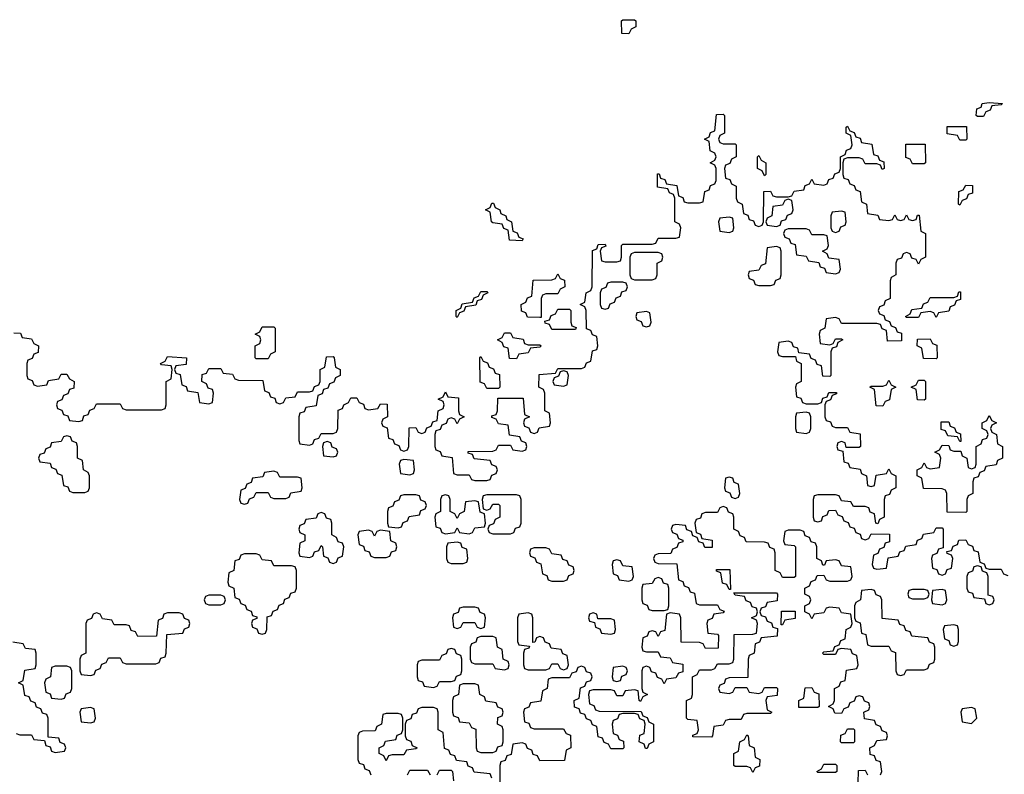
# Model space of a CAD drawing. Header units: inches. Extents: x 2777885 to 2884230, y 684484 to 829189.
# Tile 105 of 239: x 2784410 to 2787741, y 782440 to 784994. Entities that reach past the tile are written whole.
import ezdxf

# ---------------------------------------------------------------- set-up
doc = ezdxf.new("R2010")
doc.units = ezdxf.units.IN
doc.header["$MEASUREMENT"] = 0
doc.layers.add('C7788', color=7, linetype='Continuous')

msp = doc.modelspace()

# ---------------------------------------------------------------- linework, layer by layer
at = {"layer": 'C7788', "color": 6}
for points in [[(2786470, 784946), (2786447.3, 784947.3), (2786446, 784990), (2786450, 784994), (2786490, 784994), (2786494, 784990), (2786494, 784970), (2786478, 784962)], [(2787650, 784666), (2787646, 784670), (2787648, 784692), (2787662, 784698), (2787666, 784710), (2787690, 784714), (2787734, 784710), (2787730, 784706), (2787698, 784702), (2787692.7, 784687.3), (2787678, 784682), (2787670, 784666)], [(2787590, 784586), (2787582, 784602), (2787547.3, 784607.3), (2787547.3, 784632.7), (2787612.7, 784632.7), (2787614, 784590), (2787610, 784586)], [(2787430, 784506), (2787422, 784522), (2787407.3, 784527.3), (2787407.3, 784572.7), (2787472.7, 784572.7), (2787474, 784510), (2787470, 784506)], [(2786930, 784466), (2786922, 784482), (2786906, 784490), (2786906, 784530), (2786910, 784534), (2786918, 784518), (2786934, 784510), (2786934, 784470)], [(2787590, 784366), (2787586, 784370), (2787587.3, 784412.7), (2787602, 784418), (2787610, 784434), (2787632.7, 784432.7), (2787632.7, 784407.3), (2787618, 784402), (2787612.7, 784387.3), (2787598, 784382)], [(2786110, 784246), (2786067.3, 784247.3), (2786062, 784282), (2786047.3, 784287.3), (2786042, 784302), (2786010, 784306), (2786006, 784310), (2786002, 784342), (2785986, 784350), (2786002, 784358), (2786007.3, 784372.7), (2786012.7, 784372.7), (2786018, 784358), (2786034, 784350), (2786038, 784338), (2786054, 784330), (2786058, 784318), (2786074, 784310), (2786078, 784278), (2786092.7, 784272.7), (2786098, 784258), (2786112.7, 784252.7)], [(2787010, 784386), (2786998, 784382), (2786990, 784366), (2786958, 784362), (2786954, 784330), (2786938, 784322), (2786934, 784310), (2786938, 784298), (2786970, 784294), (2786982, 784298), (2786987.3, 784312.7), (2787002, 784318), (2787007.3, 784332.7), (2787022, 784338), (2787026, 784350), (2787022, 784382)], [(2787190, 784346), (2787158, 784342), (2787154, 784330), (2787154, 784290), (2787158, 784278), (2787170, 784274), (2787182, 784278), (2787187.3, 784292.7), (2787202, 784298), (2787206, 784310), (2787202, 784342)], [(2786810, 784326), (2786778, 784322), (2786774, 784310), (2786778, 784278), (2786810, 784274), (2786822, 784278), (2786826, 784290), (2786822, 784322)], [(2787070, 784286), (2787010, 784286), (2786998, 784282), (2786994, 784270), (2786998, 784258), (2787012.7, 784252.7), (2787018, 784238), (2787032.7, 784232.7), (2787038, 784198), (2787070, 784194), (2787078, 784178), (2787112.7, 784172.7), (2787118, 784158), (2787132.7, 784152.7), (2787138, 784138), (2787170, 784134), (2787182, 784138), (2787186, 784150), (2787182, 784182), (2787147.3, 784187.3), (2787142, 784202), (2787126, 784210), (2787142, 784218), (2787146, 784230), (2787142, 784262), (2787130, 784266), (2787090, 784266), (2787082, 784282)], [(2786570, 784206), (2786490, 784206), (2786478, 784202), (2786474, 784190), (2786474, 784130), (2786478, 784118), (2786490, 784114), (2786550, 784114), (2786562, 784118), (2786566, 784130), (2786566, 784170), (2786582, 784178), (2786586, 784190), (2786582, 784202)], [(2786970, 784226), (2786938, 784222), (2786932.7, 784167.3), (2786918, 784162), (2786910, 784146), (2786878, 784142), (2786874, 784130), (2786878, 784118), (2786892.7, 784112.7), (2786898, 784098), (2786910, 784094), (2786950, 784094), (2786962, 784098), (2786967.3, 784112.7), (2786982, 784118), (2786986, 784130), (2786986, 784210), (2786982, 784222)], [(2786170, 783986), (2786127.3, 783987.3), (2786122, 784002), (2786107.3, 784007.3), (2786106, 784030), (2786122, 784038), (2786127.3, 784052.7), (2786142, 784058), (2786147.3, 784112.7), (2786210, 784114), (2786222, 784118), (2786230, 784134), (2786238, 784118), (2786252.7, 784112.7), (2786254, 784090), (2786238, 784082), (2786230, 784066), (2786190, 784066), (2786178, 784062), (2786174, 784050), (2786174, 783986)], [(2786450, 784106), (2786410, 784106), (2786398, 784102), (2786392.7, 784087.3), (2786378, 784082), (2786374, 784070), (2786374, 784030), (2786378, 784018), (2786390, 784014), (2786402, 784018), (2786407.3, 784032.7), (2786422, 784038), (2786427.3, 784052.7), (2786442, 784058), (2786447.3, 784072.7), (2786462, 784078), (2786466, 784090), (2786462, 784102)], [(2785890, 783986), (2785886, 783990), (2785886, 784010), (2785902, 784018), (2785907.3, 784032.7), (2785942, 784038), (2785947.3, 784052.7), (2785962, 784058), (2785970, 784074), (2785990, 784074), (2785994, 784070), (2785978, 784062), (2785972.7, 784047.3), (2785958, 784042), (2785952.7, 784027.3), (2785918, 784022), (2785912.7, 784007.3), (2785898, 784002)], [(2787510, 783986), (2787502, 784002), (2787490, 784006), (2787458, 784002), (2787450, 783986), (2787410, 783986), (2787406, 783990), (2787422, 783998), (2787427.3, 784012.7), (2787462, 784018), (2787467.3, 784032.7), (2787482, 784038), (2787490, 784054), (2787570, 784054), (2787582, 784058), (2787587.3, 784072.7), (2787592.7, 784072.7), (2787592.7, 784047.3), (2787578, 784042), (2787572.7, 784027.3), (2787558, 784022), (2787552.7, 784007.3), (2787518, 784002)], [(2786210, 783946), (2786202, 783962), (2786187.3, 783967.3), (2786186, 783974), (2786202, 783978), (2786207.3, 783992.7), (2786222, 783998), (2786230, 784014), (2786270, 784014), (2786274, 784010), (2786274, 783970), (2786278, 783958), (2786292.7, 783952.7), (2786290, 783946)], [(2786530, 784006), (2786498, 784002), (2786494, 783990), (2786498, 783978), (2786512.7, 783972.7), (2786518, 783958), (2786530, 783954), (2786542, 783958), (2786546, 783970), (2786542, 784002)], [(2785210, 783846), (2785206, 783850), (2785206, 783890), (2785222, 783898), (2785226, 783910), (2785222, 783922), (2785206, 783930), (2785222, 783938), (2785230, 783954), (2785270, 783954), (2785274, 783950), (2785274, 783870), (2785258, 783862), (2785250, 783846)], [(2786130, 783894), (2786170, 783894), (2786174, 783890), (2786170, 783886), (2786138, 783882), (2786130, 783866), (2786098, 783862), (2786090, 783846), (2786067.3, 783847.3), (2786062, 783882), (2786047.3, 783887.3), (2786042, 783902), (2786026, 783910), (2786042, 783918), (2786050, 783934), (2786070, 783934), (2786078, 783918), (2786112.7, 783912.7), (2786118, 783898)], [(2787510, 783846), (2787467.3, 783847.3), (2787462, 783882), (2787446, 783890), (2787447.3, 783912.7), (2787490, 783914), (2787498, 783898), (2787512.7, 783892.7), (2787514, 783850)], [(2785990, 783746), (2785982, 783762), (2785967.3, 783767.3), (2785966, 783850), (2785970, 783854), (2785978, 783838), (2785992.7, 783832.7), (2785998, 783818), (2786012.7, 783812.7), (2786018, 783798), (2786032.7, 783792.7), (2786034, 783750), (2786030, 783746)], [(2786250, 783806), (2786238, 783802), (2786232.7, 783787.3), (2786218, 783782), (2786214, 783770), (2786218, 783758), (2786250, 783754), (2786262, 783758), (2786266, 783790), (2786262, 783802)], [(2787330, 783686), (2787307.3, 783687.3), (2787302, 783742), (2787286, 783750), (2787290, 783754), (2787330, 783754), (2787342, 783758), (2787350, 783774), (2787358, 783758), (2787374, 783750), (2787358, 783742), (2787352.7, 783707.3), (2787338, 783702)], [(2787470, 783706), (2787447.3, 783707.3), (2787442, 783742), (2787426, 783750), (2787442, 783758), (2787450, 783774), (2787470, 783774), (2787474, 783770), (2787474, 783710)], [(2787070, 783666), (2787038, 783662), (2787034, 783650), (2787034, 783610), (2787038, 783598), (2787070, 783594), (2787082, 783598), (2787086, 783610), (2787086, 783650), (2787082, 783662)], [(2787610, 783326), (2787547.3, 783327.3), (2787546, 783390), (2787542, 783402), (2787530, 783406), (2787467.3, 783407.3), (2787462, 783442), (2787446, 783450), (2787446, 783470), (2787462, 783478), (2787470, 783494), (2787478, 783478), (2787490, 783474), (2787522, 783478), (2787526, 783510), (2787522, 783522), (2787506, 783530), (2787522, 783538), (2787530, 783554), (2787552.7, 783552.7), (2787558, 783538), (2787570, 783534), (2787594, 783534), (2787598, 783518), (2787614, 783510), (2787618, 783478), (2787630, 783474), (2787642, 783478), (2787646, 783490), (2787646, 783550), (2787662, 783558), (2787667.3, 783572.7), (2787682, 783578), (2787686, 783590), (2787682, 783602), (2787666, 783610), (2787666, 783630), (2787682, 783638), (2787690, 783654), (2787698, 783638), (2787714, 783630), (2787698, 783622), (2787694, 783610), (2787698, 783598), (2787714, 783590), (2787718, 783558), (2787734, 783550), (2787734, 783510), (2787718, 783502), (2787712.7, 783487.3), (2787678, 783482), (2787672.7, 783467.3), (2787658, 783462), (2787652.7, 783447.3), (2787638, 783442), (2787634, 783430), (2787634, 783390), (2787618, 783382), (2787614, 783370), (2787614, 783330)], [(2787590, 783566), (2787582, 783582), (2787550, 783586), (2787542, 783602), (2787527.3, 783607.3), (2787527.3, 783632.7), (2787552.7, 783632.7), (2787558, 783618), (2787572.7, 783612.7), (2787578, 783598), (2787592.7, 783592.7), (2787594, 783566)], [(2784570, 783586), (2784558, 783582), (2784550, 783566), (2784518, 783562), (2784512.7, 783547.3), (2784498, 783542), (2784492.7, 783527.3), (2784478, 783522), (2784474, 783510), (2784478, 783498), (2784512.7, 783492.7), (2784518, 783478), (2784532.7, 783472.7), (2784538, 783458), (2784552.7, 783452.7), (2784558, 783418), (2784572.7, 783412.7), (2784578, 783398), (2784590, 783394), (2784630, 783394), (2784642, 783398), (2784646, 783410), (2784646, 783450), (2784642, 783462), (2784626, 783470), (2784622, 783502), (2784606, 783510), (2784606, 783550), (2784602, 783562), (2784587.3, 783567.3), (2784582, 783582)], [(2785450, 783566), (2785438, 783562), (2785434, 783550), (2785438, 783518), (2785470, 783514), (2785482, 783518), (2785486, 783530), (2785482, 783542), (2785467.3, 783547.3), (2785462, 783562)], [(2785710, 783506), (2785698, 783502), (2785694, 783490), (2785698, 783458), (2785730, 783454), (2785742, 783458), (2785746, 783470), (2785742, 783502)], [(2785270, 783466), (2785238, 783462), (2785232.7, 783447.3), (2785198, 783442), (2785192.7, 783427.3), (2785178, 783422), (2785172.7, 783407.3), (2785158, 783402), (2785154, 783370), (2785158, 783358), (2785170, 783354), (2785182, 783358), (2785187.3, 783372.7), (2785202, 783378), (2785210, 783394), (2785250, 783394), (2785258, 783378), (2785270, 783374), (2785310, 783374), (2785322, 783378), (2785327.3, 783392.7), (2785362, 783398), (2785366, 783410), (2785362, 783442), (2785350, 783446), (2785290, 783446), (2785282, 783462)], [(2786810, 783446), (2786798, 783442), (2786794, 783410), (2786798, 783398), (2786812.7, 783392.7), (2786818, 783378), (2786830, 783374), (2786842, 783378), (2786846, 783390), (2786842, 783422), (2786827.3, 783427.3), (2786822, 783442)], [(2785750, 783386), (2785710, 783386), (2785698, 783382), (2785692.7, 783367.3), (2785678, 783362), (2785672.7, 783347.3), (2785658, 783342), (2785654, 783330), (2785654, 783290), (2785658, 783278), (2785690, 783274), (2785702, 783278), (2785707.3, 783292.7), (2785722, 783298), (2785727.3, 783312.7), (2785762, 783318), (2785767.3, 783332.7), (2785782, 783338), (2785786, 783350), (2785782, 783362), (2785767.3, 783367.3), (2785762, 783382)], [(2785850, 783386), (2785838, 783382), (2785834, 783370), (2785834, 783330), (2785818, 783322), (2785814, 783310), (2785818, 783278), (2785832.7, 783272.7), (2785838, 783258), (2785850, 783254), (2785882, 783258), (2785890, 783274), (2785898, 783258), (2785930, 783254), (2785942, 783258), (2785950, 783274), (2785982, 783278), (2785986, 783290), (2785982, 783322), (2785967.3, 783327.3), (2785962, 783362), (2785950, 783366), (2785918, 783362), (2785914, 783330), (2785898, 783322), (2785890, 783306), (2785882, 783322), (2785866, 783330), (2785866, 783370), (2785862, 783382)], [(2786090, 783386), (2785990, 783386), (2785978, 783382), (2785974, 783370), (2785978, 783338), (2785990, 783334), (2786002, 783338), (2786010, 783354), (2786030, 783354), (2786034, 783350), (2786034, 783310), (2786018, 783302), (2786012.7, 783287.3), (2785998, 783282), (2785994, 783270), (2785998, 783258), (2786010, 783254), (2786070, 783254), (2786082, 783258), (2786087.3, 783272.7), (2786102, 783278), (2786106, 783290), (2786106, 783370), (2786102, 783382)], [(2785430, 783326), (2785418, 783322), (2785412.7, 783307.3), (2785378, 783302), (2785372.7, 783287.3), (2785358, 783282), (2785354, 783270), (2785358, 783258), (2785374, 783250), (2785374, 783230), (2785358, 783222), (2785354, 783190), (2785358, 783178), (2785390, 783174), (2785402, 783178), (2785407.3, 783192.7), (2785422, 783198), (2785430, 783214), (2785434, 783210), (2785438, 783178), (2785452.7, 783172.7), (2785458, 783158), (2785470, 783154), (2785482, 783158), (2785487.3, 783172.7), (2785502, 783178), (2785506, 783210), (2785502, 783222), (2785487.3, 783227.3), (2785482, 783242), (2785466, 783250), (2785466, 783290), (2785462, 783302), (2785447.3, 783307.3), (2785442, 783322)], [(2785630, 783266), (2785618, 783262), (2785610, 783246), (2785602, 783262), (2785590, 783266), (2785558, 783262), (2785554, 783250), (2785558, 783218), (2785572.7, 783212.7), (2785578, 783198), (2785592.7, 783192.7), (2785598, 783178), (2785610, 783174), (2785650, 783174), (2785662, 783178), (2785667.3, 783192.7), (2785682, 783198), (2785686, 783210), (2785682, 783222), (2785666, 783230), (2785662, 783262)], [(2785890, 783226), (2785858, 783222), (2785854, 783210), (2785854, 783170), (2785858, 783158), (2785870, 783154), (2785910, 783154), (2785922, 783158), (2785926, 783170), (2785922, 783202), (2785907.3, 783207.3), (2785902, 783222)], [(2785210, 783186), (2785170, 783186), (2785158, 783182), (2785152.7, 783167.3), (2785138, 783162), (2785134, 783130), (2785118, 783122), (2785114, 783090), (2785118, 783078), (2785134, 783070), (2785138, 783038), (2785152.7, 783032.7), (2785158, 783018), (2785172.7, 783012.7), (2785178, 782998), (2785192.7, 782992.7), (2785198, 782978), (2785212.7, 782972.7), (2785212.7, 782967.3), (2785198, 782962), (2785194, 782950), (2785198, 782938), (2785212.7, 782932.7), (2785218, 782918), (2785230, 782914), (2785242, 782918), (2785246, 782930), (2785247.3, 782972.7), (2785262, 782978), (2785267.3, 782992.7), (2785282, 782998), (2785287.3, 783012.7), (2785302, 783018), (2785307.3, 783032.7), (2785322, 783038), (2785327.3, 783052.7), (2785342, 783058), (2785346, 783070), (2785346, 783130), (2785342, 783142), (2785330, 783146), (2785270, 783146), (2785262, 783162), (2785230, 783166), (2785222, 783182)], [(2786190, 783206), (2786150, 783206), (2786138, 783202), (2786134, 783190), (2786138, 783178), (2786152.7, 783172.7), (2786158, 783158), (2786172.7, 783152.7), (2786178, 783118), (2786192.7, 783112.7), (2786198, 783098), (2786210, 783094), (2786250, 783094), (2786262, 783098), (2786267.3, 783112.7), (2786282, 783118), (2786286, 783130), (2786282, 783142), (2786267.3, 783147.3), (2786262, 783162), (2786247.3, 783167.3), (2786242, 783182), (2786210, 783186), (2786202, 783202)], [(2786430, 783166), (2786418, 783162), (2786414, 783150), (2786418, 783118), (2786432.7, 783112.7), (2786438, 783098), (2786470, 783094), (2786482, 783098), (2786486, 783110), (2786482, 783142), (2786450, 783146), (2786442, 783162)], [(2787650, 783146), (2787638, 783142), (2787632.7, 783127.3), (2787618, 783122), (2787614, 783110), (2787614, 783070), (2787618, 783058), (2787632.7, 783052.7), (2787638, 783038), (2787674, 783034), (2787678, 783018), (2787690, 783014), (2787702, 783018), (2787706, 783030), (2787702, 783042), (2787686, 783046), (2787686, 783110), (2787682, 783122), (2787667.3, 783127.3), (2787662, 783142)], [(2786810, 783066), (2786802, 783082), (2786787.3, 783087.3), (2786782, 783122), (2786767.3, 783127.3), (2786767.3, 783132.7), (2786812.7, 783132.7), (2786814, 783066)], [(2786570, 783106), (2786558, 783102), (2786550, 783086), (2786518, 783082), (2786514, 783070), (2786514, 783030), (2786518, 783018), (2786532.7, 783012.7), (2786538, 782998), (2786550, 782994), (2786590, 782994), (2786602, 782998), (2786606, 783010), (2786606, 783070), (2786602, 783082), (2786587.3, 783087.3), (2786582, 783102)], [(2785090, 783046), (2785050, 783046), (2785038, 783042), (2785034, 783030), (2785038, 783018), (2785050, 783014), (2785090, 783014), (2785102, 783018), (2785106, 783030), (2785102, 783042)], [(2786810, 782714), (2786822, 782718), (2786830, 782734), (2786870, 782734), (2786878, 782718), (2786910, 782714), (2786922, 782718), (2786930, 782734), (2786970, 782734), (2786974, 782730), (2786972.7, 782707.3), (2786938, 782702), (2786934, 782690), (2786938, 782658), (2786954, 782650), (2786950, 782646), (2786870, 782646), (2786858, 782642), (2786850, 782626), (2786810, 782626), (2786798, 782622), (2786790, 782606), (2786758, 782602), (2786754, 782570), (2786750, 782566), (2786687.3, 782567.3), (2786687.3, 782572.7), (2786702, 782578), (2786706, 782590), (2786702, 782622), (2786670, 782626), (2786666, 782630), (2786666, 782690), (2786682, 782698), (2786686, 782710), (2786686, 782770), (2786702, 782778), (2786710, 782794), (2786750, 782794), (2786762, 782798), (2786770, 782814), (2786810, 782814), (2786822, 782818), (2786826, 782830), (2786827.3, 782912.7), (2786890, 782914), (2786902, 782918), (2786906, 782950), (2786902, 782962), (2786886, 782970), (2786902, 782978), (2786906, 782990), (2786902, 783002), (2786887.3, 783007.3), (2786882, 783022), (2786867.3, 783027.3), (2786862, 783042), (2786830, 783046), (2786826, 783054), (2786970, 783054), (2786974, 783050), (2786972.7, 783027.3), (2786938, 783022), (2786932.7, 783007.3), (2786918, 783002), (2786914, 782990), (2786918, 782978), (2786932.7, 782972.7), (2786938, 782958), (2786952.7, 782952.7), (2786958, 782938), (2786974, 782934), (2786972.7, 782907.3), (2786918, 782902), (2786912.7, 782887.3), (2786898, 782882), (2786894, 782850), (2786878, 782842), (2786874, 782830), (2786872.7, 782767.3), (2786810, 782766), (2786798, 782762), (2786792.7, 782747.3), (2786778, 782742), (2786774, 782730), (2786778, 782718)], [(2787290, 783066), (2787258, 783062), (2787254, 783030), (2787238, 783022), (2787234, 783010), (2787234, 782970), (2787238, 782958), (2787252.7, 782952.7), (2787258, 782918), (2787272.7, 782912.7), (2787278, 782878), (2787290, 782874), (2787350, 782874), (2787358, 782858), (2787372.7, 782852.7), (2787374, 782790), (2787378, 782778), (2787390, 782774), (2787402, 782778), (2787410, 782794), (2787470, 782794), (2787482, 782798), (2787487.3, 782812.7), (2787502, 782818), (2787506, 782830), (2787506, 782870), (2787502, 782882), (2787487.3, 782887.3), (2787482, 782902), (2787427.3, 782907.3), (2787422, 782922), (2787407.3, 782927.3), (2787402, 782942), (2787387.3, 782947.3), (2787382, 782962), (2787327.3, 782967.3), (2787326, 783030), (2787322, 783042), (2787307.3, 783047.3), (2787302, 783062)], [(2787470, 783066), (2787430, 783066), (2787418, 783062), (2787414, 783050), (2787418, 783038), (2787430, 783034), (2787470, 783034), (2787482, 783038), (2787486, 783050), (2787482, 783062)], [(2787530, 783066), (2787498, 783062), (2787494, 783030), (2787498, 783018), (2787530, 783014), (2787542, 783018), (2787546, 783030), (2787542, 783062)], [(2784950, 782986), (2784910, 782986), (2784898, 782982), (2784892.7, 782967.3), (2784878, 782962), (2784872.7, 782907.3), (2784810, 782906), (2784802, 782922), (2784787.3, 782927.3), (2784782, 782942), (2784770, 782946), (2784730, 782946), (2784722, 782962), (2784690, 782966), (2784682, 782982), (2784670, 782986), (2784658, 782982), (2784652.7, 782967.3), (2784638, 782962), (2784634, 782950), (2784634, 782850), (2784618, 782842), (2784614, 782830), (2784614, 782790), (2784618, 782778), (2784650, 782774), (2784662, 782778), (2784667.3, 782792.7), (2784682, 782798), (2784687.3, 782812.7), (2784702, 782818), (2784710, 782834), (2784750, 782834), (2784758, 782818), (2784770, 782814), (2784870, 782814), (2784882, 782818), (2784887.3, 782832.7), (2784902, 782838), (2784906, 782850), (2784907.3, 782912.7), (2784962, 782918), (2784967.3, 782932.7), (2784982, 782938), (2784986, 782950), (2784982, 782962), (2784967.3, 782967.3), (2784962, 782982)], [(2785950, 783006), (2785910, 783006), (2785898, 783002), (2785892.7, 782987.3), (2785878, 782982), (2785874, 782970), (2785878, 782938), (2785890, 782934), (2785902, 782938), (2785910, 782954), (2785950, 782954), (2785958, 782938), (2785970, 782934), (2785982, 782938), (2785986, 782970), (2785982, 782982), (2785967.3, 782987.3), (2785962, 783002)], [(2786130, 782986), (2786098, 782982), (2786094, 782970), (2786094, 782890), (2786098, 782878), (2786134, 782874), (2786132.7, 782867.3), (2786118, 782862), (2786114, 782850), (2786114, 782810), (2786118, 782798), (2786130, 782794), (2786190, 782794), (2786202, 782798), (2786210, 782814), (2786230, 782814), (2786238, 782798), (2786250, 782794), (2786262, 782798), (2786266, 782810), (2786262, 782842), (2786247.3, 782847.3), (2786242, 782862), (2786207.3, 782867.3), (2786202, 782882), (2786187.3, 782887.3), (2786182, 782902), (2786170, 782906), (2786158, 782902), (2786152.7, 782887.3), (2786146, 782886), (2786146, 782970), (2786142, 782982)], [(2786350, 782986), (2786338, 782982), (2786334, 782970), (2786338, 782958), (2786354, 782954), (2786358, 782938), (2786372.7, 782932.7), (2786378, 782918), (2786410, 782914), (2786422, 782918), (2786426, 782930), (2786422, 782962), (2786410, 782966), (2786366, 782966), (2786362, 782982)], [(2786986, 782946), (2786987.3, 782992.7), (2787032.7, 782992.7), (2787032.7, 782967.3), (2786998, 782962), (2786990, 782946)], [(2787570, 782946), (2787538, 782942), (2787534, 782930), (2787538, 782898), (2787552.7, 782892.7), (2787558, 782878), (2787570, 782874), (2787582, 782878), (2787586, 782890), (2787586, 782930), (2787582, 782942)], [(2786010, 782906), (2785970, 782906), (2785958, 782902), (2785952.7, 782887.3), (2785938, 782882), (2785934, 782870), (2785934, 782830), (2785938, 782818), (2785950, 782814), (2786010, 782814), (2786018, 782798), (2786050, 782794), (2786062, 782798), (2786066, 782810), (2786062, 782822), (2786046, 782830), (2786042, 782862), (2786026, 782870), (2786022, 782902)], [(2785870, 782866), (2785858, 782862), (2785852.7, 782847.3), (2785838, 782842), (2785830, 782826), (2785770, 782826), (2785758, 782822), (2785754, 782810), (2785754, 782770), (2785758, 782758), (2785772.7, 782752.7), (2785778, 782738), (2785810, 782734), (2785822, 782738), (2785830, 782754), (2785870, 782754), (2785882, 782758), (2785887.3, 782772.7), (2785902, 782778), (2785906, 782790), (2785906, 782830), (2785902, 782842), (2785887.3, 782847.3), (2785882, 782862)], [(2784570, 782806), (2784530, 782806), (2784518, 782802), (2784514, 782770), (2784498, 782762), (2784494, 782750), (2784498, 782718), (2784512.7, 782712.7), (2784518, 782698), (2784550, 782694), (2784562, 782698), (2784567.3, 782712.7), (2784582, 782718), (2784586, 782730), (2784586, 782790), (2784582, 782802)], [(2786450, 782806), (2786418, 782802), (2786414, 782770), (2786418, 782758), (2786430, 782754), (2786442, 782758), (2786447.3, 782772.7), (2786462, 782778), (2786466, 782790), (2786462, 782802)], [(2785950, 782746), (2785910, 782746), (2785898, 782742), (2785894, 782710), (2785878, 782702), (2785874, 782690), (2785874, 782650), (2785878, 782638), (2785892.7, 782632.7), (2785898, 782618), (2785930, 782614), (2785938, 782598), (2785952.7, 782592.7), (2785954, 782530), (2785958, 782518), (2785970, 782514), (2786010, 782514), (2786022, 782518), (2786027.3, 782532.7), (2786042, 782538), (2786046, 782550), (2786046, 782590), (2786042, 782602), (2786026, 782610), (2786027.3, 782632.7), (2786042, 782638), (2786046, 782650), (2786042, 782662), (2786027.3, 782667.3), (2786022, 782682), (2785987.3, 782687.3), (2785982, 782702), (2785966, 782710), (2785962, 782742)], [(2787046, 782666), (2787046, 782690), (2787062, 782698), (2787067.3, 782732.7), (2787090, 782734), (2787098, 782718), (2787112.7, 782712.7), (2787114, 782670), (2787110, 782666)], [(2784650, 782666), (2784618, 782662), (2784614, 782650), (2784618, 782618), (2784650, 782614), (2784662, 782618), (2784666, 782630), (2784662, 782662)], [(2787630, 782666), (2787598, 782662), (2787594, 782650), (2787598, 782618), (2787630, 782612), (2787648, 782630), (2787642, 782662)], [(2786890, 782446), (2786882, 782462), (2786870, 782466), (2786830, 782466), (2786826, 782470), (2786826, 782510), (2786842, 782518), (2786846, 782550), (2786862, 782558), (2786870, 782574), (2786874, 782570), (2786878, 782538), (2786894, 782530), (2786898, 782498), (2786914, 782490), (2786912.7, 782467.3), (2786898, 782462)], [(2787190, 782546), (2787186, 782550), (2787187.3, 782572.7), (2787202, 782578), (2787210, 782594), (2787230, 782594), (2787234, 782590), (2787234, 782550), (2787230, 782546)], [(2787110, 782446), (2787106, 782450), (2787122, 782458), (2787130, 782474), (2787170, 782474), (2787174, 782470), (2787174, 782450), (2787170, 782446)]]:
    msp.add_lwpolyline(points, close=True, dxfattribs=at)
for points in [[(2784390, 783934), (2784412.7, 783932.7), (2784418, 783918), (2784450, 783914), (2784458, 783898), (2784474, 783890), (2784472.7, 783867.3), (2784458, 783862), (2784452.7, 783847.3), (2784438, 783842), (2784434, 783830), (2784434, 783790), (2784438, 783778), (2784452.7, 783772.7), (2784458, 783758), (2784470, 783754), (2784502, 783758), (2784507.3, 783772.7), (2784542, 783778), (2784550, 783794), (2784570, 783794), (2784578, 783778), (2784594, 783770), (2784592.7, 783747.3), (2784578, 783742), (2784572.7, 783727.3), (2784558, 783722), (2784552.7, 783707.3), (2784538, 783702), (2784534, 783690), (2784538, 783678), (2784552.7, 783672.7), (2784558, 783658), (2784572.7, 783652.7), (2784578, 783638), (2784610, 783634), (2784622, 783638), (2784627.3, 783652.7), (2784642, 783658), (2784647.3, 783672.7), (2784662, 783678), (2784670, 783694), (2784750, 783694), (2784758, 783678), (2784770, 783674), (2784890, 783674), (2784902, 783678), (2784906, 783690), (2784906, 783770), (2784922, 783778), (2784926, 783810), (2784922, 783822), (2784890, 783826), (2784886, 783830), (2784902, 783838), (2784910, 783854), (2784974, 783850), (2784972.7, 783827.3), (2784938, 783822), (2784934, 783810), (2784938, 783798), (2784952.7, 783792.7), (2784958, 783758), (2784972.7, 783752.7), (2784978, 783738), (2785012.7, 783732.7), (2785018, 783698), (2785050, 783694), (2785062, 783698), (2785066, 783730), (2785062, 783742), (2785047.3, 783747.3), (2785042, 783762), (2785026, 783770), (2785027.3, 783792.7), (2785042, 783798), (2785050, 783814), (2785090, 783814), (2785098, 783798), (2785130, 783794), (2785138, 783778), (2785150, 783774), (2785232.7, 783772.7), (2785238, 783738), (2785252.7, 783732.7), (2785258, 783718), (2785272.7, 783712.7), (2785278, 783698), (2785290, 783694), (2785302, 783698), (2785310, 783714), (2785342, 783718), (2785350, 783734), (2785390, 783734), (2785402, 783738), (2785407.3, 783752.7), (2785422, 783758), (2785426, 783770), (2785426, 783810), (2785442, 783818), (2785447.3, 783852.7), (2785470, 783854), (2785474, 783850), (2785478, 783818), (2785494, 783810), (2785494, 783790), (2785478, 783782), (2785472.7, 783767.3), (2785458, 783762), (2785452.7, 783747.3), (2785438, 783742), (2785432.7, 783727.3), (2785418, 783722), (2785412.7, 783687.3), (2785378, 783682), (2785372.7, 783667.3), (2785358, 783662), (2785354, 783650), (2785354, 783570), (2785358, 783558), (2785390, 783554), (2785402, 783558), (2785407.3, 783572.7), (2785422, 783578), (2785430, 783594), (2785470, 783594), (2785482, 783598), (2785486, 783610), (2785487.3, 783672.7), (2785502, 783678), (2785506, 783690), (2785522, 783698), (2785530, 783714), (2785550, 783714), (2785558, 783698), (2785572.7, 783692.7), (2785578, 783678), (2785590, 783674), (2785622, 783678), (2785630, 783694), (2785652.7, 783692.7), (2785654, 783650), (2785638, 783642), (2785634, 783630), (2785638, 783618), (2785652.7, 783612.7), (2785658, 783578), (2785672.7, 783572.7), (2785678, 783558), (2785692.7, 783552.7), (2785698, 783538), (2785710, 783534), (2785722, 783538), (2785726, 783550), (2785727.3, 783612.7), (2785750, 783614), (2785758, 783598), (2785770, 783594), (2785782, 783598), (2785787.3, 783612.7), (2785802, 783618), (2785807.3, 783632.7), (2785822, 783638), (2785826, 783670), (2785842, 783678), (2785846, 783690), (2785842, 783702), (2785826, 783710), (2785842, 783718), (2785850, 783734), (2785858, 783718), (2785894, 783714), (2785894, 783670), (2785898, 783658), (2785914, 783650), (2785898, 783642), (2785890, 783626), (2785882, 783642), (2785870, 783646), (2785858, 783642), (2785852.7, 783627.3), (2785838, 783622), (2785832.7, 783607.3), (2785818, 783602), (2785814, 783590), (2785814, 783550), (2785818, 783538), (2785832.7, 783532.7), (2785838, 783518), (2785872.7, 783512.7), (2785878, 783458), (2785890, 783454), (2785930, 783454), (2785938, 783438), (2785950, 783434), (2785990, 783434), (2786002, 783438), (2786007.3, 783452.7), (2786022, 783458), (2786026, 783470), (2786022, 783482), (2786007.3, 783487.3), (2786002, 783502), (2785947.3, 783507.3), (2785942, 783522), (2785927.3, 783527.3), (2785927.3, 783532.7), (2786010, 783534), (2786022, 783538), (2786030, 783554), (2786070, 783554), (2786078, 783538), (2786110, 783534), (2786122, 783538), (2786126, 783550), (2786122, 783562), (2786107.3, 783567.3), (2786102, 783582), (2786067.3, 783587.3), (2786062, 783622), (2786030, 783626), (2786022, 783642), (2786007.3, 783647.3), (2786007.3, 783652.7), (2786022, 783658), (2786026, 783670), (2786027.3, 783712.7), (2786112.7, 783712.7), (2786118, 783658), (2786134, 783650), (2786118, 783642), (2786114, 783630), (2786118, 783618), (2786132.7, 783612.7), (2786138, 783598), (2786150, 783594), (2786162, 783598), (2786167.3, 783612.7), (2786202, 783618), (2786206, 783630), (2786202, 783662), (2786186, 783670), (2786186, 783730), (2786182, 783742), (2786166, 783750), (2786167.3, 783792.7), (2786222, 783798), (2786230, 783814), (2786310, 783814), (2786322, 783818), (2786327.3, 783832.7), (2786342, 783838), (2786347.3, 783872.7), (2786362, 783878), (2786366, 783890), (2786362, 783922), (2786347.3, 783927.3), (2786342, 783942), (2786327.3, 783947.3), (2786326, 784010), (2786322, 784022), (2786306, 784030), (2786322, 784038), (2786326, 784070), (2786342, 784078), (2786346, 784090), (2786347.3, 784212.7), (2786362, 784218), (2786367.3, 784232.7), (2786390, 784234), (2786392.7, 784227.3), (2786378, 784222), (2786374, 784210), (2786378, 784178), (2786390, 784174), (2786430, 784174), (2786442, 784178), (2786446, 784190), (2786446, 784230), (2786450, 784234), (2786550, 784234), (2786562, 784238), (2786570, 784254), (2786630, 784254), (2786642, 784258), (2786646, 784290), (2786642, 784302), (2786626, 784310), (2786626, 784390), (2786622, 784402), (2786608, 784408), (2786602, 784422), (2786567.3, 784427.3), (2786567.3, 784472.7), (2786572.7, 784472.7), (2786578, 784458), (2786592.7, 784452.7), (2786598, 784438), (2786632.7, 784432.7), (2786638, 784398), (2786652.7, 784392.7), (2786658, 784378), (2786670, 784374), (2786710, 784374), (2786722, 784378), (2786727.3, 784412.7), (2786742, 784418), (2786747.3, 784432.7), (2786762, 784438), (2786766, 784450), (2786766, 784490), (2786762, 784502), (2786746, 784510), (2786762, 784518), (2786766, 784530), (2786762, 784542), (2786746, 784550), (2786742, 784582), (2786726, 784590), (2786742, 784598), (2786747.3, 784612.7), (2786762, 784618), (2786767.3, 784672.7), (2786790, 784674), (2786794, 784670), (2786794, 784610), (2786778, 784602), (2786774, 784590), (2786778, 784578), (2786790, 784574), (2786830, 784574), (2786834, 784570), (2786834, 784530), (2786818, 784522), (2786812.7, 784507.3), (2786798, 784502), (2786794, 784490), (2786798, 784458), (2786812.7, 784452.7), (2786818, 784438), (2786834, 784430), (2786834, 784390), (2786838, 784378), (2786854, 784370), (2786858, 784338), (2786872.7, 784332.7), (2786878, 784318), (2786892.7, 784312.7), (2786898, 784298), (2786910, 784294), (2786922, 784298), (2786926, 784310), (2786927.3, 784412.7), (2786950, 784414), (2786958, 784398), (2786970, 784394), (2787010, 784394), (2787022, 784398), (2787030, 784414), (2787062, 784418), (2787067.3, 784432.7), (2787082, 784438), (2787090, 784454), (2787098, 784438), (2787130, 784434), (2787142, 784438), (2787147.3, 784452.7), (2787162, 784458), (2787167.3, 784472.7), (2787182, 784478), (2787186, 784490), (2787186, 784530), (2787202, 784538), (2787207.3, 784552.7), (2787222, 784558), (2787226, 784570), (2787222, 784602), (2787206, 784610), (2787206, 784630), (2787210, 784634), (2787218, 784618), (2787232.7, 784612.7), (2787238, 784598), (2787252.7, 784592.7), (2787258, 784578), (2787292.7, 784572.7), (2787298, 784538), (2787312.7, 784532.7), (2787318, 784518), (2787332.7, 784512.7), (2787334, 784490), (2787327.3, 784487.3), (2787322, 784502), (2787310, 784506), (2787270, 784506), (2787262, 784522), (2787250, 784526), (2787210, 784526), (2787198, 784522), (2787194, 784510), (2787194, 784470), (2787198, 784458), (2787212.7, 784452.7), (2787218, 784438), (2787232.7, 784432.7), (2787238, 784418), (2787252.7, 784412.7), (2787258, 784378), (2787274, 784370), (2787278, 784338), (2787312.7, 784332.7), (2787318, 784318), (2787350, 784314), (2787362, 784318), (2787370, 784334), (2787378, 784318), (2787390, 784314), (2787402, 784318), (2787410, 784334), (2787418, 784318), (2787430, 784314), (2787442, 784318), (2787447.3, 784332.7), (2787452.7, 784332.7), (2787458, 784278), (2787474, 784270), (2787474, 784190), (2787458, 784182), (2787450, 784166), (2787442, 784182), (2787427.3, 784187.3), (2787422, 784202), (2787410, 784206), (2787398, 784202), (2787392.7, 784187.3), (2787378, 784182), (2787374, 784170), (2787374, 784130), (2787358, 784122), (2787354, 784110), (2787354, 784050), (2787338, 784042), (2787332.7, 784027.3), (2787318, 784022), (2787314, 784010), (2787318, 783998), (2787332.7, 783992.7), (2787338, 783978), (2787352.7, 783972.7), (2787358, 783958), (2787372.7, 783952.7), (2787378, 783938), (2787392.7, 783932.7), (2787392.7, 783907.3), (2787346, 783906), (2787342, 783942), (2787327.3, 783947.3), (2787322, 783962), (2787310, 783966), (2787190, 783966), (2787182, 783982), (2787170, 783986), (2787138, 783982), (2787134, 783950), (2787118, 783942), (2787114, 783930), (2787118, 783898), (2787150, 783894), (2787162, 783898), (2787170, 783914), (2787190, 783914), (2787194, 783910), (2787178, 783902), (2787172.7, 783887.3), (2787158, 783882), (2787154, 783870), (2787154, 783790), (2787150, 783786), (2787127.3, 783787.3), (2787122, 783822), (2787107.3, 783827.3), (2787102, 783842), (2787087.3, 783847.3), (2787082, 783862), (2787046, 783866), (2787042, 783882), (2787027.3, 783887.3), (2787022, 783902), (2787010, 783906), (2786978, 783902), (2786974, 783870), (2786978, 783858), (2786990, 783854), (2787034, 783854), (2787038, 783838), (2787054, 783830), (2787054, 783770), (2787038, 783762), (2787034, 783750), (2787038, 783718), (2787052.7, 783712.7), (2787058, 783698), (2787070, 783694), (2787110, 783694), (2787122, 783698), (2787127.3, 783712.7), (2787142, 783718), (2787147.3, 783732.7), (2787172.7, 783732.7), (2787172.7, 783727.3), (2787158, 783722), (2787152.7, 783707.3), (2787138, 783702), (2787134, 783690), (2787134, 783650), (2787138, 783638), (2787152.7, 783632.7), (2787158, 783618), (2787170, 783614), (2787210, 783614), (2787218, 783598), (2787252.7, 783592.7), (2787254, 783550), (2787250, 783546), (2787206, 783546), (2787202, 783562), (2787190, 783566), (2787178, 783562), (2787174, 783550), (2787178, 783538), (2787194, 783534), (2787198, 783498), (2787212.7, 783492.7), (2787218, 783478), (2787252.7, 783472.7), (2787258, 783458), (2787274, 783450), (2787278, 783418), (2787290, 783414), (2787302, 783418), (2787307.3, 783452.7), (2787342, 783458), (2787350, 783474), (2787358, 783458), (2787374, 783450), (2787374, 783410), (2787358, 783402), (2787352.7, 783387.3), (2787338, 783382), (2787334, 783370), (2787334, 783310), (2787318, 783302), (2787312.7, 783287.3), (2787306, 783290), (2787302, 783322), (2787287.3, 783327.3), (2787282, 783342), (2787270, 783346), (2787230, 783346), (2787222, 783362), (2787190, 783366), (2787182, 783382), (2787170, 783386), (2787110, 783386), (2787098, 783382), (2787094, 783370), (2787094, 783310), (2787098, 783298), (2787110, 783294), (2787122, 783298), (2787127.3, 783312.7), (2787142, 783318), (2787147.3, 783332.7), (2787170, 783334), (2787178, 783318), (2787192.7, 783312.7), (2787198, 783298), (2787212.7, 783292.7), (2787218, 783278), (2787232.7, 783272.7), (2787238, 783258), (2787252.7, 783252.7), (2787258, 783238), (2787270, 783234), (2787282, 783238), (2787290, 783254), (2787352.7, 783252.7), (2787352.7, 783227.3), (2787338, 783222), (2787332.7, 783207.3), (2787318, 783202), (2787312.7, 783187.3), (2787298, 783182), (2787294, 783150), (2787298, 783138), (2787310, 783134), (2787342, 783138), (2787347.3, 783172.7), (2787382, 783178), (2787387.3, 783192.7), (2787402, 783198), (2787407.3, 783212.7), (2787442, 783218), (2787447.3, 783232.7), (2787462, 783238), (2787467.3, 783252.7), (2787502, 783258), (2787510, 783274), (2787530, 783274), (2787534, 783270), (2787534, 783206), (2787518, 783202), (2787512.7, 783187.3), (2787498, 783182), (2787494, 783170), (2787498, 783138), (2787512.7, 783132.7), (2787518, 783118), (2787530, 783114), (2787542, 783118), (2787547.3, 783132.7), (2787562, 783138), (2787566, 783170), (2787562, 783182), (2787547.3, 783187.3), (2787546, 783194), (2787562, 783198), (2787567.3, 783212.7), (2787582, 783218), (2787587.3, 783232.7), (2787610, 783234), (2787618, 783218), (2787632.7, 783212.7), (2787638, 783198), (2787652.7, 783192.7), (2787658, 783158), (2787672.7, 783152.7), (2787678, 783138), (2787690, 783134), (2787730, 783134), (2787738, 783118), (2787752.7, 783112.7)], [(2787322, 782438), (2787326, 782450), (2787322, 782482), (2787307.3, 782487.3), (2787302, 782502), (2787287.3, 782507.3), (2787286, 782530), (2787302, 782538), (2787310, 782554), (2787342, 782558), (2787346, 782570), (2787342, 782582), (2787327.3, 782587.3), (2787322, 782602), (2787307.3, 782607.3), (2787302, 782622), (2787267.3, 782627.3), (2787266, 782650), (2787282, 782658), (2787286, 782670), (2787282, 782682), (2787267.3, 782687.3), (2787262, 782702), (2787250, 782706), (2787238, 782702), (2787232.7, 782687.3), (2787218, 782682), (2787212.7, 782667.3), (2787198, 782662), (2787190, 782646), (2787167.3, 782647.3), (2787162, 782662), (2787146, 782670), (2787162, 782678), (2787166, 782690), (2787166, 782730), (2787182, 782738), (2787187.3, 782752.7), (2787202, 782758), (2787207.3, 782792.7), (2787242, 782798), (2787246, 782810), (2787242, 782842), (2787227.3, 782847.3), (2787222, 782862), (2787190, 782866), (2787178, 782862), (2787170, 782846), (2787130, 782846), (2787126, 782850), (2787130, 782854), (2787162, 782858), (2787167.3, 782872.7), (2787182, 782878), (2787187.3, 782892.7), (2787202, 782898), (2787206, 782930), (2787222, 782938), (2787226, 782950), (2787222, 782982), (2787190, 782986), (2787182, 783002), (2787150, 783006), (2787138, 783002), (2787130, 782986), (2787098, 782982), (2787090, 782966), (2787082, 782982), (2787066, 782990), (2787066, 783010), (2787082, 783018), (2787086, 783030), (2787082, 783042), (2787066, 783050), (2787066, 783070), (2787082, 783078), (2787087.3, 783092.7), (2787102, 783098), (2787107.3, 783112.7), (2787130, 783114), (2787138, 783098), (2787150, 783094), (2787210, 783094), (2787222, 783098), (2787226, 783110), (2787222, 783142), (2787190, 783146), (2787182, 783162), (2787170, 783166), (2787138, 783162), (2787132.7, 783147.3), (2787127.3, 783147.3), (2787122, 783162), (2787106, 783170), (2787106, 783210), (2787102, 783222), (2787087.3, 783227.3), (2787082, 783242), (2787067.3, 783247.3), (2787062, 783262), (2787050, 783266), (2787010, 783266), (2786998, 783262), (2786994, 783230), (2786998, 783218), (2787030, 783214), (2787034, 783210), (2787034, 783110), (2787030, 783106), (2786990, 783106), (2786982, 783122), (2786966, 783130), (2786966, 783190), (2786962, 783202), (2786947.3, 783207.3), (2786942, 783222), (2786930, 783226), (2786867.3, 783227.3), (2786862, 783242), (2786847.3, 783247.3), (2786842, 783262), (2786826, 783270), (2786826, 783310), (2786822, 783322), (2786807.3, 783327.3), (2786802, 783342), (2786790, 783346), (2786778, 783342), (2786770, 783326), (2786730, 783326), (2786718, 783322), (2786712.7, 783307.3), (2786698, 783302), (2786694, 783290), (2786698, 783258), (2786712.7, 783252.7), (2786718, 783238), (2786752.7, 783232.7), (2786752.7, 783207.3), (2786727.3, 783207.3), (2786722, 783222), (2786707.3, 783227.3), (2786702, 783242), (2786687.3, 783247.3), (2786682, 783262), (2786667.3, 783267.3), (2786662, 783282), (2786630, 783286), (2786618, 783282), (2786614, 783270), (2786618, 783258), (2786632.7, 783252.7), (2786638, 783238), (2786652.7, 783232.7), (2786652.7, 783227.3), (2786638, 783222), (2786632.7, 783207.3), (2786618, 783202), (2786612.7, 783187.3), (2786570, 783186), (2786558, 783182), (2786554, 783170), (2786558, 783158), (2786570, 783154), (2786632.7, 783152.7), (2786638, 783098), (2786652.7, 783092.7), (2786658, 783078), (2786672.7, 783072.7), (2786678, 783058), (2786692.7, 783052.7), (2786698, 783018), (2786710, 783014), (2786770, 783014), (2786778, 782998), (2786792.7, 782992.7), (2786790, 782986), (2786758, 782982), (2786752.7, 782967.3), (2786738, 782962), (2786734, 782950), (2786738, 782918), (2786770, 782914), (2786774, 782910), (2786772.7, 782867.3), (2786730, 782866), (2786722, 782882), (2786710, 782886), (2786647.3, 782887.3), (2786646, 782970), (2786642, 782982), (2786610, 782986), (2786598, 782982), (2786592.7, 782927.3), (2786578, 782922), (2786570, 782906), (2786562, 782922), (2786550, 782926), (2786538, 782922), (2786532.7, 782907.3), (2786518, 782902), (2786514, 782870), (2786518, 782858), (2786530, 782854), (2786570, 782854), (2786578, 782838), (2786610, 782834), (2786618, 782818), (2786652.7, 782812.7), (2786652.7, 782787.3), (2786638, 782782), (2786630, 782766), (2786598, 782762), (2786590, 782746), (2786582, 782762), (2786567.3, 782767.3), (2786562, 782782), (2786547.3, 782787.3), (2786542, 782802), (2786530, 782806), (2786518, 782802), (2786514, 782790), (2786514, 782730), (2786518, 782718), (2786534, 782710), (2786518, 782702), (2786510, 782686), (2786506, 782690), (2786502, 782722), (2786490, 782726), (2786458, 782722), (2786450, 782706), (2786430, 782706), (2786422, 782722), (2786410, 782726), (2786350, 782726), (2786338, 782722), (2786334, 782710), (2786338, 782678), (2786352.7, 782672.7), (2786358, 782658), (2786370, 782654), (2786512.7, 782652.7), (2786518, 782638), (2786532.7, 782632.7), (2786538, 782618), (2786554, 782610), (2786554, 782550), (2786538, 782542), (2786532.7, 782527.3), (2786527.3, 782527.3), (2786522, 782542), (2786506, 782550), (2786507.3, 782572.7), (2786522, 782578), (2786526, 782610), (2786522, 782622), (2786507.3, 782627.3), (2786502, 782642), (2786490, 782646), (2786450, 782646), (2786438, 782642), (2786432.7, 782627.3), (2786418, 782622), (2786414, 782610), (2786418, 782578), (2786432.7, 782572.7), (2786438, 782558), (2786452.7, 782552.7), (2786454, 782530), (2786450, 782526), (2786410, 782526), (2786402, 782542), (2786387.3, 782547.3), (2786382, 782562), (2786367.3, 782567.3), (2786362, 782602), (2786347.3, 782607.3), (2786342, 782622), (2786327.3, 782627.3), (2786322, 782642), (2786307.3, 782647.3), (2786302, 782662), (2786287.3, 782667.3), (2786286, 782690), (2786302, 782698), (2786307.3, 782732.7), (2786322, 782738), (2786327.3, 782752.7), (2786342, 782758), (2786346, 782770), (2786342, 782782), (2786327.3, 782787.3), (2786322, 782802), (2786310, 782806), (2786298, 782802), (2786292.7, 782787.3), (2786278, 782782), (2786270, 782766), (2786210, 782766), (2786198, 782762), (2786194, 782730), (2786178, 782722), (2786172.7, 782687.3), (2786138, 782682), (2786132.7, 782667.3), (2786118, 782662), (2786114, 782650), (2786118, 782618), (2786132.7, 782612.7), (2786138, 782598), (2786150, 782594), (2786250, 782594), (2786258, 782578), (2786272.7, 782572.7), (2786274, 782530), (2786258, 782522), (2786252.7, 782487.3), (2786170, 782486), (2786162, 782502), (2786147.3, 782507.3), (2786142, 782522), (2786127.3, 782527.3), (2786122, 782542), (2786110, 782546), (2786078, 782542), (2786072.7, 782507.3), (2786058, 782502), (2786052.7, 782487.3), (2786038, 782482), (2786034, 782470), (2786034, 782410)], [(2784398, 782578), (2784410, 782574), (2784450, 782574), (2784458, 782558), (2784494, 782554), (2784498, 782538), (2784512.7, 782532.7), (2784518, 782518), (2784530, 782514), (2784562, 782518), (2784566, 782530), (2784562, 782542), (2784547.3, 782547.3), (2784542, 782562), (2784506, 782566), (2784506, 782630), (2784502, 782642), (2784487.3, 782647.3), (2784482, 782662), (2784467.3, 782667.3), (2784462, 782682), (2784447.3, 782687.3), (2784442, 782702), (2784427.3, 782707.3), (2784422, 782742), (2784406, 782750), (2784422, 782758), (2784427.3, 782792.7), (2784462, 782798), (2784466, 782810), (2784466, 782850), (2784462, 782862), (2784430, 782866), (2784422, 782882), (2784387.3, 782887.3)], [(2786007.3, 782427.3), (2786002, 782442), (2785947.3, 782447.3), (2785942, 782462), (2785927.3, 782467.3), (2785922, 782482), (2785887.3, 782487.3), (2785882, 782502), (2785867.3, 782507.3), (2785862, 782522), (2785847.3, 782527.3), (2785842, 782582), (2785826, 782590), (2785826, 782650), (2785822, 782662), (2785810, 782666), (2785770, 782666), (2785758, 782662), (2785752.7, 782647.3), (2785738, 782642), (2785732.7, 782627.3), (2785718, 782622), (2785714, 782610), (2785714, 782570), (2785718, 782558), (2785732.7, 782552.7), (2785738, 782538), (2785754, 782530), (2785750, 782526), (2785718, 782522), (2785710, 782506), (2785670, 782506), (2785658, 782502), (2785650, 782486), (2785642, 782502), (2785626, 782510), (2785626, 782530), (2785642, 782538), (2785647.3, 782552.7), (2785682, 782558), (2785687.3, 782572.7), (2785702, 782578), (2785706, 782590), (2785706, 782630), (2785702, 782642), (2785690, 782646), (2785650, 782646), (2785638, 782642), (2785634, 782610), (2785618, 782602), (2785612.7, 782587.3), (2785570, 782586), (2785558, 782582), (2785554, 782570), (2785554, 782490), (2785558, 782478), (2785572.7, 782472.7), (2785578, 782458), (2785592.7, 782452.7), (2785598, 782438)], [(2785722, 782438), (2785730, 782454), (2785790, 782454), (2785798, 782438)], [(2785822, 782438), (2785830, 782454), (2785870, 782454), (2785874, 782450), (2785878, 782418)], [(2787246, 782410), (2787247.3, 782452.7), (2787270, 782454), (2787278, 782438)]]:
    msp.add_lwpolyline(points, dxfattribs=at)

doc.saveas('drawing.dxf')
